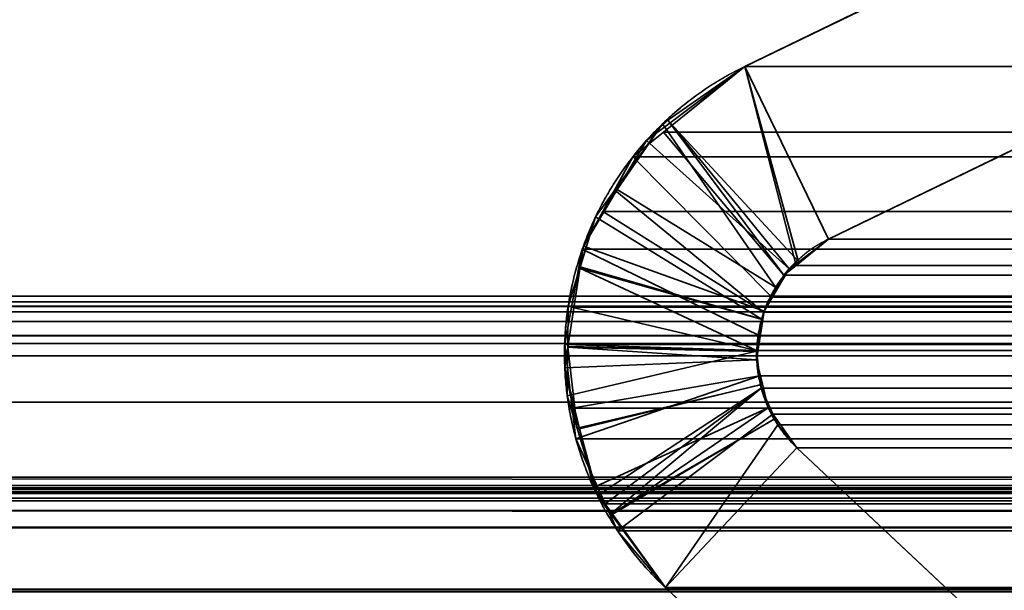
# Model space of a CAD drawing. Header units: millimetres. Extents: x -490 to 6690, y -115 to 152.
# Tile 40 of 256: x -305.05 to -302, y 1.68 to 3.45. Entities that reach past the tile are written whole.
import ezdxf

# ---------------------------------------------------------------- set-up
doc = ezdxf.new("R2010")
doc.units = ezdxf.units.MM
doc.layers.add('151', color=253, linetype='Continuous')

# ---------------------------------------------------------------- blocks, each defined once
blk = doc.blocks.new('UG_SURFACE_001')
at = {"layer": '151', "color": 252, "linetype": 'Continuous', "lineweight": 35}
for points in [[(490, -6.2, 2202.5001), (490, 133.2, 2202.5001), (-490, 133.2, 2202.5001), (-490, -6.2, 2202.5001)], [(-340, -6.2, 2052.5), (-340, 133.2, 2052.5), (340, 133.2, 2052.5), (340, -6.2, 2052.5)]]:
    blk.add_3dface(points, dxfattribs=at)
blk = doc.blocks.new('UG_SURFACE_061')
at = {"layer": '151', "color": 254, "linetype": 'Continuous', "lineweight": 35}
for points in [[(325.25, -10, 2032.7499), (325.25, 136.75, 2032.7499), (-325.25, 136.75, 2032.7499), (-325.25, -10, 2032.7499)], [(317.5, 21, 2025.0001), (317.5, -8, 2025.0001), (-317.5, -8, 2025.0001), (-317.5, 21, 2025.0001)]]:
    blk.add_3dface(points, dxfattribs=at)
blk = doc.blocks.new('UG_SURFACE_087')
at = {"layer": '151', "color": 14, "linetype": 'Continuous', "lineweight": 35}
for points in [[(317.3, -10, 2024.8001), (317.3, 19, 2024.8001), (-317.3, 19, 2024.8001), (-317.3, -10, 2024.8001)], [(313.25, 16.25, 2020.75), (313.25, -22, 2020.75), (-313.25, -22, 2020.75), (-313.25, 16.25, 2020.75)]]:
    blk.add_3dface(points, dxfattribs=at)
blk = doc.blocks.new('UG_SURFACE_088')
at = {"layer": '151', "color": 7, "linetype": 'Continuous', "lineweight": 35}
for points in [[(-313.25, 16, 2020.75), (-313.25, -22, 2020.75), (313.25, -22, 2020.75), (313.25, 16, 2020.75)], [(313, 16, 2020.4999), (313, -22, 2020.4999), (-313, -22, 2020.4999), (-313, 16, 2020.4999)]]:
    blk.add_3dface(points, dxfattribs=at)
blk = doc.blocks.new('UG_SURFACE_093')
at = {"layer": '151', "color": 253, "linetype": 'Continuous', "lineweight": 35}
for points in [[(-301.3656, 3.3375, -7.5), (-302.5461, 2.765, -7.5), (-302.8056, 3.3005, -7.5), (-301.8571, 3.7605, -7.5)], [(-301.8571, 3.7605, 2009.357), (-302.8056, 3.3005, 2010.3056), (-302.5461, 2.765, 2010.046), (-301.3656, 3.3375, 2008.8656)], [(-302.8056, 3.3005, 2010.3056), (-301.8571, 3.7605, 2009.357), (-301.8571, 3.7605, -7.5), (-302.8056, 3.3005, -7.5)], [(-302.5461, 2.765, -7.5), (-301.3656, 3.3375, -7.5), (-301.3656, 3.3375, 2008.8656), (-302.5461, 2.765, 2010.046)], [(-302.8056, 3.3005, 2010.3056), (-303.0448, 3.1337, 2010.5448), (-302.6851, 2.6529, 2010.1852), (-302.6386, 2.6904, 2010.1385)], [(-303.0377, 3.1258, -7.5), (-303.0448, 3.1337, 2010.5448), (-302.8056, 3.3005, 2010.3056)], [(-303.0377, 3.1258, -7.5), (-302.8056, 3.3005, -7.5), (-302.5461, 2.765, -7.5), (-302.6389, 2.6951, -7.5)], [(-302.8056, 3.3005, 2010.3056), (-302.8056, 3.3005, -7.5), (-303.0377, 3.1258, -7.5)], [(-302.6386, 2.6904, 2010.1385), (-302.5461, 2.765, 2010.046), (-302.8056, 3.3005, 2010.3056)], [(-303.0607, 3.1225, 2010.5608), (-303.2092, 2.9165, 2010.7093), (-302.7478, 2.5382, 2010.2477), (-302.7073, 2.6122, 2010.2074)], [(-303.2015, 2.9187, -7.5), (-303.2092, 2.9165, 2010.7093), (-303.0607, 3.1225, 2010.5608)], [(-303.0607, 3.1225, 2010.5608), (-303.1105, 3.071, -7.5), (-303.2015, 2.9187, -7.5)], [(-303.1105, 3.071, -7.5), (-303.0607, 3.1225, 2010.5608), (-303.0448, 3.1337, 2010.5448)], [(-303.0448, 3.1337, 2010.5448), (-303.0377, 3.1258, -7.5), (-303.1105, 3.071, -7.5)], [(-302.6681, 2.6732, -7.5), (-303.1105, 3.071, -7.5), (-303.0377, 3.1258, -7.5)], [(-302.7073, 2.6122, 2010.2074), (-302.6851, 2.6529, 2010.1852), (-303.0448, 3.1337, 2010.5448), (-303.0607, 3.1225, 2010.5608)], [(-302.6389, 2.6951, -7.5), (-302.6681, 2.6732, -7.5), (-303.0377, 3.1258, -7.5)], [(-303.2015, 2.9187, -7.5), (-303.1105, 3.071, -7.5), (-302.6681, 2.6732, -7.5), (-302.7045, 2.6122, -7.5)], [(-302.7045, 2.6122, -7.5), (-302.7464, 2.542, -7.5), (-303.3063, 2.7434, -7.5), (-303.2015, 2.9187, -7.5)], [(-303.2092, 2.9165, 2010.7093), (-303.2015, 2.9187, -7.5), (-303.3063, 2.7434, -7.5)], [(-303.3063, 2.7434, -7.5), (-303.2683, 2.8345, 2010.7684), (-303.2092, 2.9165, 2010.7093)], [(-302.7519, 2.5159, 2010.252), (-302.7478, 2.5382, 2010.2477), (-303.2092, 2.9165, 2010.7093), (-303.2683, 2.8345, 2010.7684)], [(-303.2683, 2.8345, 2010.7684), (-303.3174, 2.6748, 2010.8173), (-302.7519, 2.5159, 2010.252)], [(-303.3063, 2.7434, -7.5), (-303.3174, 2.6748, 2010.8173), (-303.2683, 2.8345, 2010.7684)], [(-302.6389, 2.6951, -7.5), (-302.5461, 2.765, -7.5), (-302.5461, 2.765, 2010.046)], [(-302.5461, 2.765, 2010.046), (-302.6386, 2.6904, 2010.1385), (-302.6389, 2.6951, -7.5)], [(-303.3063, 2.7434, -7.5), (-303.3161, 2.6788, -7.5), (-303.3174, 2.6748, 2010.8173)], [(-303.3161, 2.6788, -7.5), (-303.3063, 2.7434, -7.5), (-302.7464, 2.542, -7.5), (-302.7503, 2.5163, -7.5)], [(-302.6386, 2.6904, 2010.1385), (-302.6851, 2.6529, 2010.1852), (-302.6681, 2.6732, -7.5)], [(-302.6681, 2.6732, -7.5), (-302.6389, 2.6951, -7.5), (-302.6386, 2.6904, 2010.1385)], [(-303.3174, 2.6748, 2010.8173), (-303.3534, 2.5575, 2010.8533), (-303.3548, 2.432, 2010.8547), (-302.7696, 2.42, 2010.2696)], [(-303.354, 2.4306, -7.5), (-303.3161, 2.6788, -7.5), (-302.7503, 2.5163, -7.5), (-302.7655, 2.4168, -7.5)], [(-303.3174, 2.6748, 2010.8173), (-303.3161, 2.6788, -7.5), (-303.354, 2.4306, -7.5)], [(-303.354, 2.4306, -7.5), (-303.3534, 2.5575, 2010.8533), (-303.3174, 2.6748, 2010.8173)], [(-303.3174, 2.6748, 2010.8173), (-302.7696, 2.42, 2010.2696), (-302.7519, 2.5159, 2010.252)], [(-302.7045, 2.6122, -7.5), (-302.6681, 2.6732, -7.5), (-302.6851, 2.6529, 2010.1852)], [(-302.6851, 2.6529, 2010.1852), (-302.7073, 2.6122, 2010.2074), (-302.7045, 2.6122, -7.5)], [(-302.7073, 2.6122, 2010.2074), (-302.7478, 2.5382, 2010.2477), (-302.7464, 2.542, -7.5)], [(-302.7464, 2.542, -7.5), (-302.7045, 2.6122, -7.5), (-302.7073, 2.6122, 2010.2074)], [(-303.354, 2.4306, -7.5), (-303.3548, 2.432, 2010.8547), (-303.3534, 2.5575, 2010.8533)], [(-302.7478, 2.5382, 2010.2477), (-302.7519, 2.5159, 2010.252), (-302.7503, 2.5163, -7.5)], [(-302.7503, 2.5163, -7.5), (-302.7464, 2.542, -7.5), (-302.7478, 2.5382, 2010.2477)], [(-302.7519, 2.5159, 2010.252), (-302.7696, 2.42, 2010.2696), (-302.7655, 2.4168, -7.5)], [(-302.7655, 2.4168, -7.5), (-302.7503, 2.5163, -7.5), (-302.7519, 2.5159, 2010.252)], [(-302.7695, 2.391, -7.5), (-303.3638, 2.3661, -7.5), (-303.354, 2.4306, -7.5)], [(-303.354, 2.4306, -7.5), (-303.3638, 2.3661, -7.5), (-303.3259, 2.1787, 2010.8259)], [(-302.7693, 2.4175, 2010.2694), (-302.7696, 2.42, 2010.2696), (-303.3548, 2.432, 2010.8547), (-303.3564, 2.2799, 2010.8564)], [(-303.3564, 2.2799, 2010.8564), (-303.3548, 2.432, 2010.8547), (-303.354, 2.4306, -7.5)], [(-303.3259, 2.1787, 2010.8259), (-303.3564, 2.2799, 2010.8564), (-303.354, 2.4306, -7.5)], [(-302.757, 2.3138, 2010.257), (-302.7693, 2.4175, 2010.2694), (-303.3564, 2.2799, 2010.8564), (-303.3259, 2.1787, 2010.8259)], [(-302.7655, 2.4168, -7.5), (-302.7695, 2.391, -7.5), (-303.354, 2.4306, -7.5)], [(-302.7696, 2.42, 2010.2696), (-302.7693, 2.4175, 2010.2694), (-302.7655, 2.4168, -7.5)], [(-302.7695, 2.391, -7.5), (-302.7693, 2.4175, 2010.2694), (-302.757, 2.3138, 2010.257)], [(-302.7695, 2.391, -7.5), (-302.7655, 2.4168, -7.5), (-302.7693, 2.4175, 2010.2694)], [(-303.3184, 2.1767, -7.5), (-303.3638, 2.3661, -7.5), (-302.7695, 2.391, -7.5), (-302.7512, 2.3152, -7.5)], [(-302.757, 2.3138, 2010.257), (-302.7512, 2.3152, -7.5), (-302.7695, 2.391, -7.5)], [(-303.3638, 2.3661, -7.5), (-303.3184, 2.1767, -7.5), (-303.3259, 2.1787, 2010.8259)], [(-303.3259, 2.1787, 2010.8259), (-303.2629, 1.9702, 2010.7629), (-302.7557, 2.3029, 2010.2556), (-302.757, 2.3138, 2010.257)], [(-302.7512, 2.3152, -7.5), (-302.7337, 2.2425, -7.5), (-303.2747, 1.995, -7.5), (-303.3184, 2.1767, -7.5)], [(-302.7557, 2.3029, 2010.2556), (-303.2629, 1.9702, 2010.7629), (-303.2213, 1.9139, 2010.7212)], [(-302.7127, 2.2082, 2010.2127), (-302.7557, 2.3029, 2010.2556), (-303.2213, 1.9139, 2010.7212)], [(-302.7337, 2.2425, -7.5), (-302.7512, 2.3152, -7.5), (-302.757, 2.3138, 2010.257)], [(-302.7337, 2.2425, -7.5), (-302.757, 2.3138, 2010.257), (-302.7557, 2.3029, 2010.2556)], [(-302.7337, 2.2425, -7.5), (-302.7557, 2.3029, 2010.2556), (-302.7127, 2.2082, 2010.2127)], [(-303.2159, 1.913, -7.5), (-303.2747, 1.995, -7.5), (-302.7337, 2.2425, -7.5)], [(-303.2159, 1.913, -7.5), (-302.7337, 2.2425, -7.5), (-302.7101, 2.2097, -7.5)], [(-302.7127, 2.2082, 2010.2127), (-302.7101, 2.2097, -7.5), (-302.7337, 2.2425, -7.5)], [(-303.2213, 1.9139, 2010.7212), (-303.0521, 1.685, 2010.5522), (-302.704, 2.189, 2010.2041), (-302.7127, 2.2082, 2010.2127)], [(-302.7101, 2.2097, -7.5), (-302.6446, 2.1185, -7.5), (-303.0521, 1.685, -7.5), (-303.2159, 1.913, -7.5)], [(-302.7101, 2.2097, -7.5), (-302.7127, 2.2082, 2010.2127), (-302.704, 2.189, 2010.2041)], [(-302.7101, 2.2097, -7.5), (-302.704, 2.189, 2010.2041), (-302.6446, 2.1185, 2010.1445)], [(-302.6446, 2.1185, 2010.1445), (-302.6446, 2.1185, -7.5), (-302.7101, 2.2097, -7.5)], [(-303.2629, 1.9702, 2010.7629), (-303.3259, 2.1787, 2010.8259), (-303.3184, 2.1767, -7.5)], [(-303.3184, 2.1767, -7.5), (-303.2747, 1.995, -7.5), (-303.2629, 1.9702, 2010.7629)], [(-302.6446, 2.1185, 2010.1445), (-302.704, 2.189, 2010.2041), (-303.0521, 1.685, 2010.5522)], [(-302.1216, 0.8105, -7.5), (-303.0521, 1.685, -7.5), (-302.6446, 2.1185, -7.5), (-301.1561, 0.72, -7.5)], [(-301.1561, 0.72, 2008.656), (-302.6446, 2.1185, 2010.1445), (-303.0521, 1.685, 2010.5522), (-302.1216, 0.8105, 2009.6216)], [(-301.1561, 0.72, -7.5), (-302.6446, 2.1185, -7.5), (-302.6446, 2.1185, 2010.1445), (-301.1561, 0.72, 2008.656)], [(-303.2747, 1.995, -7.5), (-303.2159, 1.913, -7.5), (-303.2213, 1.9139, 2010.7212)], [(-303.2213, 1.9139, 2010.7212), (-303.2629, 1.9702, 2010.7629), (-303.2747, 1.995, -7.5)], [(-303.0521, 1.685, 2010.5522), (-303.2213, 1.9139, 2010.7212), (-303.2159, 1.913, -7.5)], [(-303.2159, 1.913, -7.5), (-303.0521, 1.685, -7.5), (-303.0521, 1.685, 2010.5522)], [(-302.1216, 0.8105, 2009.6216), (-303.0521, 1.685, 2010.5522), (-303.0521, 1.685, -7.5), (-302.1216, 0.8105, -7.5)]]:
    blk.add_3dface(points, dxfattribs=at)
blk = doc.blocks.new('UG_SURFACE_094')
at = {"layer": '151', "color": 253, "linetype": 'Continuous', "lineweight": 35}
for points in [[(-312.1881, 4.4265, 2019.6881), (-312.1866, 2.0275, 2019.6865), (312.1866, 2.0275, 2019.6865), (312.1881, 4.4265, 2019.6881)], [(-301.3656, 3.3375, 2008.8656), (-302.5461, 2.765, 2010.046), (-302.8056, 3.3005, 2010.3056), (-301.8571, 3.7605, 2009.357)], [(302.8056, 3.3005, 2010.3056), (301.8571, 3.7605, 2009.357), (-301.8571, 3.7605, 2009.357), (-302.8056, 3.3005, 2010.3056)], [(311.1381, 3.5528, 2018.6381), (311.1371, 1.872, 2018.6372), (-311.1371, 1.872, 2018.6372), (-311.1381, 3.5528, 2018.6381)], [(-302.5461, 2.765, 2010.046), (-301.3656, 3.3375, 2008.8656), (301.3656, 3.3375, 2008.8656), (302.5461, 2.765, 2010.046)], [(-302.6471, 2.6835, 2010.1471), (-302.6851, 2.6529, 2010.1852), (-303.0581, 3.0969, 2010.5581), (-302.8056, 3.3005, 2010.3056)], [(-303.0581, 3.0969, 2010.5581), (303.0607, 3.1225, 2010.5608), (302.8056, 3.3005, 2010.3056)], [(302.8056, 3.3005, 2010.3056), (-302.8056, 3.3005, 2010.3056), (-303.0581, 3.0969, 2010.5581)], [(-302.8056, 3.3005, 2010.3056), (-302.5461, 2.765, 2010.046), (-302.6471, 2.6835, 2010.1471)], [(-303.0581, 3.0969, 2010.5581), (303.0654, 3.116, 2010.5655), (303.0607, 3.1225, 2010.5608)], [(303.2524, 2.8565, 2010.7524), (303.0654, 3.116, 2010.5655), (-303.0581, 3.0969, 2010.5581)], [(-303.1531, 3.0203, 2010.653), (-303.0581, 3.0969, 2010.5581), (-302.6851, 2.6529, 2010.1852), (-302.7223, 2.5849, 2010.2222)], [(-303.0581, 3.0969, 2010.5581), (-303.1531, 3.0203, 2010.653), (303.2524, 2.8565, 2010.7524)], [(-302.7223, 2.5849, 2010.2222), (-302.7478, 2.5382, 2010.2477), (-303.2459, 2.8504, 2010.746), (-303.1531, 3.0203, 2010.653)], [(-303.1531, 3.0203, 2010.653), (-303.2459, 2.8504, 2010.746), (303.2524, 2.8565, 2010.7524)], [(-303.3096, 2.7338, 2010.8097), (303.2683, 2.8345, 2010.7684), (303.2524, 2.8565, 2010.7524)], [(303.2524, 2.8565, 2010.7524), (-303.2459, 2.8504, 2010.746), (-303.3096, 2.7338, 2010.8097)], [(-303.3096, 2.7338, 2010.8097), (-303.2459, 2.8504, 2010.746), (-302.7478, 2.5382, 2010.2477), (-302.7611, 2.4661, 2010.2611)], [(-303.3429, 2.5537, 2010.843), (303.3534, 2.5575, 2010.8533), (303.2683, 2.8345, 2010.7684)], [(-303.3096, 2.7338, 2010.8097), (-303.3429, 2.5537, 2010.843), (303.2683, 2.8345, 2010.7684)], [(302.6471, 2.6835, 2010.1471), (-302.6471, 2.6835, 2010.1471), (-302.5461, 2.765, 2010.046), (302.5461, 2.765, 2010.046)], [(-302.7611, 2.4661, 2010.2611), (-302.7696, 2.42, 2010.2696), (-303.3429, 2.5537, 2010.843), (-303.3096, 2.7338, 2010.8097)], [(-302.6851, 2.6529, 2010.1852), (-302.6471, 2.6835, 2010.1471), (302.6471, 2.6835, 2010.1471), (302.6851, 2.6529, 2010.1852)], [(302.6851, 2.6529, 2010.1852), (-302.7223, 2.5849, 2010.2222), (-302.6851, 2.6529, 2010.1852)], [(302.6851, 2.6529, 2010.1852), (302.7223, 2.5849, 2010.2222), (-302.7223, 2.5849, 2010.2222)], [(309.0688, 2.5886, 2016.5689), (-309.0688, 2.5886, 2016.5689), (-309.2533, 2.5099, 2016.7532), (309.2533, 2.5099, 2016.7532)], [(308.872, 2.5711, 2016.372), (-308.872, 2.5711, 2016.372), (-309.0688, 2.5886, 2016.5689), (309.0688, 2.5886, 2016.5689)], [(-308.7102, 2.5567, 2016.2101), (-308.872, 2.5711, 2016.372), (308.872, 2.5711, 2016.372)], [(-308.7102, 2.5567, 2016.2101), (308.872, 2.5711, 2016.372), (308.7102, 2.5567, 2016.2101)], [(-302.7478, 2.5382, 2010.2477), (-302.7223, 2.5849, 2010.2222), (302.7223, 2.5849, 2010.2222), (302.7478, 2.5382, 2010.2477)], [(308.7102, 2.5567, 2016.2101), (-308.6808, 2.5399, 2016.1808), (-308.7102, 2.5567, 2016.2101)], [(308.7102, 2.5567, 2016.2101), (308.6808, 2.5399, 2016.1808), (-308.6808, 2.5399, 2016.1808)], [(308.5101, 2.4421, 2016.01), (-308.5101, 2.4421, 2016.01), (-308.6808, 2.5399, 2016.1808), (308.6808, 2.5399, 2016.1808)], [(-302.7696, 2.42, 2010.2696), (-303.3642, 2.4383, 2010.8643), (-303.3429, 2.5537, 2010.843)], [(-303.3429, 2.5537, 2010.843), (-303.3642, 2.4383, 2010.8643), (303.345, 2.242, 2010.8449)], [(303.3564, 2.2799, 2010.8564), (303.3534, 2.5575, 2010.8533), (-303.3429, 2.5537, 2010.843)], [(303.345, 2.242, 2010.8449), (303.3564, 2.2799, 2010.8564), (-303.3429, 2.5537, 2010.843)], [(302.7611, 2.4661, 2010.2611), (-302.7611, 2.4661, 2010.2611), (-302.7478, 2.5382, 2010.2477)], [(302.7478, 2.5382, 2010.2477), (302.7611, 2.4661, 2010.2611), (-302.7478, 2.5382, 2010.2477)], [(309.3564, 2.4659, 2016.8564), (309.2533, 2.5099, 2016.7532), (-309.2533, 2.5099, 2016.7532), (-309.3564, 2.4659, 2016.8564)], [(-309.3564, 2.4659, 2016.8564), (-309.4135, 2.4029, 2016.9137), (309.4135, 2.4029, 2016.9137)], [(-309.3564, 2.4659, 2016.8564), (309.4135, 2.4029, 2016.9137), (309.3564, 2.4659, 2016.8564)], [(307.8443, 1.9238, 2015.3444), (-307.8443, 1.9238, 2015.3444), (-308.5101, 2.4421, 2016.01), (308.5101, 2.4421, 2016.01)], [(-302.7696, 2.42, 2010.2696), (-302.7611, 2.4661, 2010.2611), (302.7611, 2.4661, 2010.2611), (302.7696, 2.42, 2010.2696)], [(-303.3408, 2.2411, 2010.8409), (-303.3642, 2.4383, 2010.8643), (-302.7696, 2.42, 2010.2696), (-302.7602, 2.341, 2010.2601)], [(-303.3642, 2.4383, 2010.8643), (-303.3408, 2.2411, 2010.8409), (303.345, 2.242, 2010.8449)], [(302.7696, 2.42, 2010.2696), (-302.7602, 2.341, 2010.2601), (-302.7696, 2.42, 2010.2696)], [(302.7696, 2.42, 2010.2696), (302.7602, 2.341, 2010.2601), (-302.7602, 2.341, 2010.2601)], [(309.4135, 2.4029, 2016.9137), (-309.4135, 2.4029, 2016.9137), (-309.5436, 2.2595, 2017.0436), (309.5436, 2.2595, 2017.0436)], [(-303.3294, 2.1456, 2010.8294), (-303.3408, 2.2411, 2010.8409), (-302.7602, 2.341, 2010.2601)], [(-302.7602, 2.341, 2010.2601), (-302.7557, 2.3029, 2010.2556), (-303.2384, 1.9448, 2010.7384), (-303.3294, 2.1456, 2010.8294)], [(-302.7557, 2.3029, 2010.2556), (-302.7602, 2.341, 2010.2601), (302.7602, 2.341, 2010.2601)], [(-302.7557, 2.3029, 2010.2556), (302.7602, 2.341, 2010.2601), (302.7557, 2.3029, 2010.2556)], [(-303.2004, 1.861, 2010.7005), (-303.2384, 1.9448, 2010.7384), (-302.7557, 2.3029, 2010.2556), (-302.7192, 2.2224, 2010.2191)], [(302.7557, 2.3029, 2010.2556), (302.7192, 2.2224, 2010.2191), (-302.7192, 2.2224, 2010.2191), (-302.7557, 2.3029, 2010.2556)], [(309.9761, 1.5475, 2017.4761), (309.5436, 2.2595, 2017.0436), (-309.5436, 2.2595, 2017.0436), (-309.9761, 1.5475, 2017.4761)], [(303.345, 2.242, 2010.8449), (-303.3408, 2.2411, 2010.8409), (-303.3294, 2.1456, 2010.8294)], [(303.2629, 1.9702, 2010.7629), (303.345, 2.242, 2010.8449), (-303.3294, 2.1456, 2010.8294)], [(-302.7192, 2.2224, 2010.2191), (-302.704, 2.189, 2010.2041), (-303.0521, 1.685, 2010.5522), (-303.2004, 1.861, 2010.7005)], [(-302.7192, 2.2224, 2010.2191), (302.7192, 2.2224, 2010.2191), (302.704, 2.189, 2010.2041)], [(-302.704, 2.189, 2010.2041), (-302.7192, 2.2224, 2010.2191), (302.704, 2.189, 2010.2041)], [(-303.0521, 1.685, 2010.5522), (-302.704, 2.189, 2010.2041), (-302.6446, 2.1185, 2010.1445)], [(302.704, 2.189, 2010.2041), (302.6446, 2.1185, 2010.1445), (-302.6446, 2.1185, 2010.1445), (-302.704, 2.189, 2010.2041)], [(-303.3294, 2.1456, 2010.8294), (-303.2384, 1.9448, 2010.7384), (303.2427, 1.9428, 2010.7427)], [(303.2427, 1.9428, 2010.7427), (303.2629, 1.9702, 2010.7629), (-303.3294, 2.1456, 2010.8294)], [(-302.1216, 0.8105, 2009.6216), (-303.0521, 1.685, 2010.5522), (-302.6446, 2.1185, 2010.1445), (-301.1561, 0.72, 2008.656)], [(-301.1561, 0.72, 2008.656), (-302.6446, 2.1185, 2010.1445), (302.6446, 2.1185, 2010.1445), (301.1561, 0.72, 2008.656)], [(312.2115, 1.5777, 2019.7115), (-312.1866, 2.0275, 2019.6865), (-312.2115, 1.5777, 2019.7115)], [(312.2115, 1.5777, 2019.7115), (312.1866, 2.0275, 2019.6865), (-312.1866, 2.0275, 2019.6865)], [(-308.8339, 1.9832, 2016.3338), (-308.8123, 1.9906, 2016.3124), (308.8123, 1.9906, 2016.3124), (308.8339, 1.9832, 2016.3338)], [(308.8123, 1.9906, 2016.3124), (-308.8123, 1.9906, 2016.3124), (-308.7817, 2.0011, 2016.2816), (308.7817, 2.0011, 2016.2816)], [(308.7817, 2.0011, 2016.2816), (-308.7817, 2.0011, 2016.2816), (-308.7502, 1.9944, 2016.2501), (308.7502, 1.9944, 2016.2501)], [(308.7319, 1.9905, 2016.2318), (-308.7502, 1.9944, 2016.2501), (-308.7319, 1.9905, 2016.2318)], [(308.7319, 1.9905, 2016.2318), (308.7502, 1.9944, 2016.2501), (-308.7502, 1.9944, 2016.2501)], [(-308.7319, 1.9905, 2016.2318), (308.7217, 1.982, 2016.2218), (308.7319, 1.9905, 2016.2318)], [(-308.7319, 1.9905, 2016.2318), (-308.7217, 1.982, 2016.2218), (308.7217, 1.982, 2016.2218)], [(-309.3846, 1.093, 2016.8846), (-308.8616, 1.954, 2016.3615), (308.8616, 1.954, 2016.3615), (309.3846, 1.093, 2016.8846)], [(308.8616, 1.954, 2016.3615), (-308.8616, 1.954, 2016.3615), (-308.8399, 1.9769, 2016.3398), (308.8399, 1.9769, 2016.3398)], [(308.8339, 1.9832, 2016.3338), (-308.8399, 1.9769, 2016.3398), (-308.8339, 1.9832, 2016.3338)], [(308.8339, 1.9832, 2016.3338), (308.8399, 1.9769, 2016.3398), (-308.8399, 1.9769, 2016.3398)], [(308.7217, 1.982, 2016.2218), (-308.7217, 1.982, 2016.2218), (-308.6976, 1.962, 2016.1977), (308.6976, 1.962, 2016.1977)], [(308.6976, 1.962, 2016.1977), (-308.6976, 1.962, 2016.1977), (-308.2901, 1.5505, 2015.7902)], [(308.2901, 1.5505, 2015.7902), (308.6976, 1.962, 2016.1977), (-308.2901, 1.5505, 2015.7902)], [(-307.8443, 1.9238, 2015.3444), (307.8443, 1.9238, 2015.3444), (307.5208, 1.672, 2015.0208)], [(-307.5208, 1.672, 2015.0208), (-307.8443, 1.9238, 2015.3444), (307.5208, 1.672, 2015.0208)], [(303.2427, 1.9428, 2010.7427), (-303.2384, 1.9448, 2010.7384), (-303.2004, 1.861, 2010.7005)], [(303.2427, 1.9428, 2010.7427), (-303.2004, 1.861, 2010.7005), (-303.0521, 1.685, 2010.5522)], [(-303.0521, 1.685, 2010.5522), (303.0521, 1.685, 2010.5522), (303.2427, 1.9428, 2010.7427)], [(-311.1371, 1.872, 2018.6372), (311.1371, 1.872, 2018.6372), (311.1065, 1.6798, 2018.6064)], [(-311.1065, 1.6798, 2018.6064), (-311.1371, 1.872, 2018.6372), (311.1065, 1.6798, 2018.6064)], [(311.1065, 1.6798, 2018.6064), (311.1033, 1.6735, 2018.6033), (-311.1033, 1.6735, 2018.6033), (-311.1065, 1.6798, 2018.6064)], [(302.1216, 0.8105, 2009.6216), (303.0521, 1.685, 2010.5522), (-303.0521, 1.685, 2010.5522), (-302.1216, 0.8105, 2009.6216)]]:
    blk.add_3dface(points, dxfattribs=at)

msp = doc.modelspace()

# ---------------------------------------------------------------- linework, layer by layer
at = {"layer": '151', "linetype": 'Continuous', "lineweight": -3}
for p, q in [((-302.8056, 3.3005, -7.5), (-301.8571, 3.7605, -7.5)), ((-301.8571, 3.7605, 2009.3571), (-302.8056, 3.3005, 2010.3056)), ((-301.8571, 3.7605, 2009.3571), (-302.8056, 3.3005, 2010.3056)), ((-302.5461, 2.765, 2010.0461), (-301.3656, 3.3375, 2008.8656)), ((-302.5461, 2.765, 2010.0461), (-301.3656, 3.3375, 2008.8656)), ((-302.5461, 2.765, -7.5), (-301.3656, 3.3375, -7.5)), ((-302.8056, 3.3005, 2010.3056), (302.8056, 3.3005, 2010.3056)), ((-302.8056, 3.3005, -7.5), (-302.8056, 3.3005, 2010.3056)), ((-302.5461, 2.765, 2010.0461), (-302.5461, 2.765, -7.5)), ((302.5461, 2.765, 2010.0461), (-302.5461, 2.765, 2010.0461)), ((-308.5101, 2.4421, 2016.0101), (308.5101, 2.4421, 2016.0101)), ((-309.5436, 2.2595, 2017.0436), (309.5436, 2.2595, 2017.0436)), ((-301.1561, 0.72, 2008.6561), (-302.6446, 2.1185, 2010.1446)), ((-302.6446, 2.1185, 2010.1446), (-302.6446, 2.1185, -7.5)), ((-301.1561, 0.72, -7.5), (-302.6446, 2.1185, -7.5)), ((302.6446, 2.1185, 2010.1446), (-302.6446, 2.1185, 2010.1446)), ((-301.1561, 0.72, 2008.6561), (-302.6446, 2.1185, 2010.1446)), ((312.1866, 2.0275, 2019.6866), (-312.1866, 2.0275, 2019.6866)), ((308.8616, 1.954, 2016.3616), (-308.8616, 1.954, 2016.3616)), ((308.6976, 1.962, 2016.1976), (-308.6976, 1.962, 2016.1976)), ((-311.1371, 1.872, 2018.6371), (311.1371, 1.872, 2018.6371)), ((-303.0521, 1.685, 2010.5521), (-302.1216, 0.8105, 2009.6216)), ((-303.0521, 1.685, 2010.5521), (-302.1216, 0.8105, 2009.6216)), ((-303.0521, 1.685, 2010.5521), (-303.0521, 1.685, -7.5)), ((303.0521, 1.685, 2010.5521), (-303.0521, 1.685, 2010.5521)), ((-302.1216, 0.8105, -7.5), (-303.0521, 1.685, -7.5))]:
    msp.add_line(p, q, dxfattribs=at)
for centre, radius, start, end in [((-302.3727, 2.4079, -7.5), 0.992, 115.8723, 226.7767), ((-302.3729, 2.4079, -7.5), 0.3969, 115.8717, 226.8025)]:
    msp.add_arc(centre, radius, start, end, dxfattribs=at)
for points, weights in [([(-303.0521, 1.685, 2010.5521), (-303.432, 2.0421, 2010.932), (-303.5523, 2.5879, 2011.0523), (-303.2747, 3.073, 2010.7747), (-302.8056, 3.3005, 2010.3056)], [1, 0.783546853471, 0.711395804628, 0.783546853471, 1]), ([(-302.8056, 3.3005, 2010.3056), (-303.2747, 3.073, 2010.7747), (-303.5523, 2.5879, 2011.0523), (-303.432, 2.0421, 2010.932), (-303.0521, 1.685, 2010.5521)], [1, 0.783546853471, 0.711395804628, 0.783546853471, 1]), ([(-302.5461, 2.765, 2010.0461), (-302.7338, 2.6739, 2010.2338), (-302.8449, 2.4798, 2010.3449), (-302.7967, 2.2613, 2010.2967), (-302.6446, 2.1185, 2010.1446)], [1, 0.783452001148, 0.711269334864, 0.783452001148, 1]), ([(-302.5461, 2.765, 2010.0461), (-302.7338, 2.6739, 2010.2338), (-302.8449, 2.4798, 2010.3449), (-302.7967, 2.2613, 2010.2967), (-302.6446, 2.1185, 2010.1446)], [1, 0.783452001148, 0.711269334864, 0.783452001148, 1])]:
    msp.add_rational_spline(points, weights, degree=4, dxfattribs=at)

# ---------------------------------------------------------------- block references
for name in ['UG_SURFACE_061', 'UG_SURFACE_001', 'UG_SURFACE_087', 'UG_SURFACE_088', 'UG_SURFACE_093', 'UG_SURFACE_094']:
    msp.add_blockref(name, (0, 0), dxfattribs=at)

doc.saveas('drawing.dxf')
